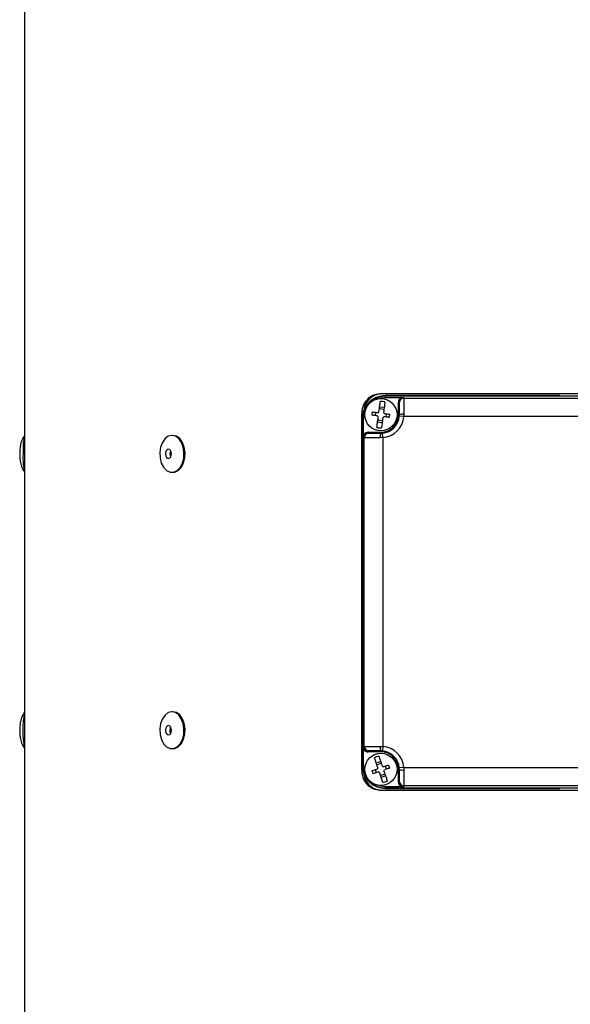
# Model space of a CAD drawing. Extents: x 5 to 297, y -3 to 205.
# Tile 2 of 37: x 47 to 59, y 65 to 87. Entities that reach past the tile are written whole.
import ezdxf

# ---------------------------------------------------------------- set-up
doc = ezdxf.new("R2010")
doc.units = 0
doc.layers.get('0').update_dxf_attribs({"linetype": 'CONTINUOUS'})

msp = doc.modelspace()

# ---------------------------------------------------------------- linework, layer by layer
at = {"color": 7, "linetype": 'CONTINUOUS'}
for p, q in [((47.245, 99.259), (47.245, 49.639)), ((66.693, 78.749), (54.957, 78.749)), ((55.075, 78.699), (55.075, 78.713)), ((58.855, 78.713), (55.075, 78.713)), ((66.575, 78.699), (55.075, 78.699)), ((55.075, 78.675), (55.075, 78.699)), ((55.075, 78.675), (55.41, 78.675)), ((55.475, 78.674), (55.475, 78.659)), ((55.031, 78.457), (54.961, 78.466)), ((55.375, 78.574), (55.355, 78.574)), ((55.355, 78.299), (55.355, 78.574)), ((55.375, 78.559), (55.375, 78.574)), ((55.375, 78.299), (55.375, 78.559)), ((55.475, 78.659), (55.475, 78.312)), ((55.475, 78.659), (66.175, 78.659)), ((54.553, 78.299), (54.553, 70.599)), ((54.786, 78.288), (54.795, 78.358)), ((54.86, 78.35), (54.851, 78.28)), ((55.025, 78.413), (54.955, 78.423)), ((55.089, 78.248), (55.098, 78.319)), ((55.163, 78.31), (55.154, 78.24)), ((55.375, 78.299), (55.355, 78.299)), ((55.373, 78.267), (55.375, 78.299)), ((55.473, 78.259), (55.373, 78.267)), ((55.475, 78.312), (55.473, 78.259)), ((66.176, 78.259), (55.473, 78.259)), ((54.575, 78.199), (54.561, 78.199)), ((54.561, 78.199), (54.561, 70.699)), ((54.575, 78.199), (54.575, 70.699)), ((54.599, 78.199), (54.575, 78.199)), ((54.599, 77.864), (54.599, 78.199)), ((54.918, 78.142), (54.988, 78.132)), ((54.924, 78.185), (54.994, 78.176)), ((50.463, 77.849), (50.441, 77.849)), ((54.7, 77.899), (54.7, 77.919)), ((54.7, 77.919), (54.975, 77.919)), ((54.7, 77.899), (54.715, 77.899)), ((54.715, 77.899), (54.975, 77.899)), ((54.975, 77.899), (54.975, 77.919)), ((54.975, 77.899), (55.006, 77.9)), ((55.014, 77.801), (55.006, 77.9)), ((54.615, 77.799), (54.599, 77.799)), ((54.615, 71.099), (54.615, 77.799)), ((54.961, 77.799), (54.615, 77.799)), ((55.014, 77.801), (54.961, 77.799)), ((55.014, 77.801), (55.014, 71.098)), ((50.441, 77.049), (50.463, 77.049)), ((50.463, 71.849), (50.441, 71.849)), ((50.441, 71.049), (50.463, 71.049)), ((54.599, 71.099), (54.615, 71.099)), ((54.599, 70.699), (54.599, 71.034)), ((54.615, 71.099), (54.961, 71.099)), ((54.715, 70.999), (54.7, 70.999)), ((54.7, 70.999), (54.7, 70.979)), ((54.975, 70.979), (54.7, 70.979)), ((54.975, 70.999), (54.715, 70.999)), ((54.961, 71.099), (55.014, 71.098)), ((55.006, 70.998), (54.975, 70.999)), ((54.975, 70.999), (54.975, 70.979)), ((55.014, 71.098), (55.006, 70.998)), ((54.955, 70.765), (54.888, 70.743)), ((54.553, 70.599), (54.59, 70.599)), ((54.575, 70.699), (54.561, 70.699)), ((54.599, 70.699), (54.575, 70.699)), ((54.81, 70.506), (54.787, 70.573)), ((54.85, 70.594), (54.872, 70.527)), ((54.969, 70.724), (54.902, 70.701)), ((55.099, 70.604), (55.077, 70.671)), ((55.139, 70.693), (55.162, 70.626)), ((55.375, 70.599), (55.355, 70.599)), ((55.355, 70.324), (55.355, 70.599)), ((55.473, 70.639), (55.373, 70.631)), ((55.375, 70.599), (55.373, 70.631)), ((55.375, 70.339), (55.375, 70.599)), ((55.473, 70.639), (66.176, 70.639)), ((55.473, 70.639), (55.475, 70.586)), ((55.475, 70.586), (55.475, 70.239)), ((54.98, 70.474), (55.047, 70.497)), ((54.994, 70.433), (55.061, 70.456)), ((55.375, 70.324), (55.355, 70.324)), ((55.375, 70.324), (55.375, 70.339)), ((54.957, 70.149), (66.693, 70.149)), ((55.075, 70.223), (55.075, 70.199)), ((55.41, 70.223), (55.075, 70.223)), ((55.075, 70.199), (66.575, 70.199)), ((55.075, 70.199), (55.075, 70.186)), ((55.075, 70.186), (58.855, 70.186)), ((66.175, 70.239), (55.475, 70.239)), ((55.475, 70.239), (55.475, 70.224))]:
    msp.add_line(p, q, dxfattribs=at)
at = {"color": 7, "linetype": 'CONTINUOUS', "flags": 128}
for points in [[(54.895, 78.64), (54.982, 78.666), (55.075, 78.675)], [(54.599, 78.199), (54.608, 78.292), (54.634, 78.379)], [(50.703, 77.478), (50.686, 77.594), (50.647, 77.698), (50.59, 77.779), (50.519, 77.831), (50.441, 77.849), (50.364, 77.832), (50.293, 77.78), (50.235, 77.699), (50.196, 77.596), (50.178, 77.48), (50.184, 77.361), (50.212, 77.25), (50.261, 77.157), (50.326, 77.089), (50.401, 77.054), (50.479, 77.053), (50.554, 77.088), (50.619, 77.155), (50.669, 77.248), (50.697, 77.359), (50.703, 77.478)], [(50.726, 77.478), (50.709, 77.594), (50.67, 77.698), (50.612, 77.779), (50.542, 77.831), (50.464, 77.849), (50.463, 77.849)], [(50.431, 77.456), (50.424, 77.494), (50.409, 77.525), (50.386, 77.544), (50.361, 77.549), (50.336, 77.539), (50.316, 77.515), (50.303, 77.481), (50.3, 77.442), (50.307, 77.404), (50.322, 77.373), (50.345, 77.354), (50.37, 77.349), (50.395, 77.36), (50.415, 77.384), (50.428, 77.418), (50.431, 77.456)], [(50.463, 77.049), (50.502, 77.053), (50.577, 77.088), (50.642, 77.155), (50.691, 77.248), (50.72, 77.359), (50.726, 77.478)], [(50.178, 71.478), (50.184, 71.359), (50.213, 71.248), (50.262, 71.155), (50.327, 71.088), (50.402, 71.053), (50.481, 71.054), (50.556, 71.089), (50.62, 71.157), (50.669, 71.25), (50.698, 71.361), (50.703, 71.48), (50.686, 71.596), (50.646, 71.699), (50.589, 71.78), (50.518, 71.832), (50.44, 71.849), (50.363, 71.831), (50.292, 71.779), (50.235, 71.698), (50.195, 71.594), (50.178, 71.478)], [(50.463, 71.049), (50.503, 71.054), (50.578, 71.089), (50.643, 71.157), (50.692, 71.25), (50.72, 71.361), (50.726, 71.48), (50.708, 71.596), (50.669, 71.699), (50.611, 71.78), (50.54, 71.832), (50.463, 71.849)], [(50.3, 71.456), (50.303, 71.418), (50.316, 71.384), (50.336, 71.36), (50.361, 71.349), (50.386, 71.354), (50.409, 71.373), (50.424, 71.404), (50.431, 71.442), (50.428, 71.481), (50.415, 71.515), (50.395, 71.539), (50.37, 71.549), (50.345, 71.544), (50.322, 71.525), (50.307, 71.494), (50.3, 71.456)], [(50.414, 71.516), (50.405, 71.494), (50.398, 71.456)], [(54.634, 70.52), (54.608, 70.606), (54.599, 70.699)], [(55.075, 70.223), (54.982, 70.232), (54.895, 70.258)]]:
    msp.add_lwpolyline(points, dxfattribs=at)
at = {"color": 7, "linetype": 'CONTINUOUS'}
for centre in [(54.975, 78.299), (54.975, 70.599)]:
    msp.add_circle(centre, 0.35, dxfattribs=at)
for centre, radius, start, end in [((55.075, 78.199), 0.514, 90, 180), ((55.075, 78.199), 0.5, 90, 180), ((54.975, 78.299), 0.289, 72.5185, 92.4769), ((55.474, 78.559), 0.1, 89.9727, 179.9727), ((54.975, 78.299), 0.0755, 200.4459, 221.0047), ((54.975, 78.299), 0.0755, 123.9907, 144.5495), ((54.975, 78.299), 0.38, 270, 0), ((54.975, 78.299), 0.4, 274.5513, 355.4487), ((54.975, 78.299), 0.5, 274.5513, 355.4487), ((54.975, 78.299), 0.0755, 303.9907, 324.5495), ((54.975, 78.299), 0.0755, 20.4459, 41.0047), ((55.45, 78.113), 0.2, 82.9618, 112.1059), ((54.975, 78.299), 0.289, 252.5185, 272.4769), ((48.349, 77.576), 1.136, 166.433, 183.7196), ((54.715, 77.799), 0.1, 90.0273, 180.0273), ((55.16, 77.824), 0.2, 157.8941, 187.0382), ((48.817, 77.383), 1.606, 175.7315, 191.7696), ((50.533, 77.449), 0.136, 150.6429, 209.3571), ((49.291, 71.449), 2.084, 169.1141, 190.8859), ((50.527, 71.447), 0.13, 175.7046, 209.7133), ((54.715, 71.099), 0.1, 179.9727, 269.9727), ((55.16, 71.075), 0.2, 172.9618, 202.1059), ((54.975, 70.599), 0.38, 0, 90), ((54.975, 70.599), 0.4, 4.5513, 85.4487), ((54.975, 70.599), 0.5, 4.5513, 85.4487), ((54.975, 70.599), 0.289, 98.8394, 118.7978), ((55.075, 70.699), 0.514, 180, 270), ((55.075, 70.699), 0.5, 180, 270), ((54.975, 70.599), 0.0755, 150.3116, 170.8704), ((54.975, 70.599), 0.0755, 226.7668, 247.3256), ((54.975, 70.599), 0.0755, 46.7668, 67.3256), ((54.975, 70.599), 0.0755, 330.3116, 350.8704), ((55.45, 70.785), 0.2, 247.8941, 277.0382), ((54.975, 70.599), 0.289, 278.8394, 298.7978), ((55.474, 70.339), 0.1, 180.0273, 270.0273)]:
    msp.add_arc(centre, radius, start, end, dxfattribs=at)
for centre, major_axis, ratio, start_param, end_param in [((55.475, 78.574), (0, 0.12), 0.999048, 0.5724, 1.570796), ((55.475, 78.574), (0, 0.1), 0.998668, 0, 1.570796), ((54.7, 77.799), (0.12, 0), 0.999048, 1.570796, 2.569192), ((54.7, 77.799), (0.1, 0), 0.998668, 1.570796, 3.141593), ((54.7, 71.099), (0.1, 0), 0.998668, 3.141593, 4.712389), ((54.7, 71.099), (-0.12, 0), 0.999048, 0.5724, 1.570796), ((55.475, 70.324), (0, 0.12), 0.999048, 1.570796, 2.569192), ((55.475, 70.324), (0, 0.1), 0.998668, 1.570796, 3.141593)]:
    msp.add_ellipse(centre, major_axis=major_axis, ratio=ratio, start_param=start_param, end_param=end_param, dxfattribs=at)
for points, knots in [([(54.957, 78.749), (54.902, 78.742), (54.796, 78.729), (54.663, 78.624), (54.57, 78.476), (54.559, 78.358), (54.553, 78.299)], [0, 0, 0, 0, 0.2549457, 0.5006642, 0.7508634, 1, 1, 1, 1]), ([(54.991, 78.749), (54.937, 78.742), (54.831, 78.729), (54.701, 78.623), (54.621, 78.508), (54.611, 78.426), (54.608, 78.404)], [0, 0, 0, 0, 0.299714, 0.589051, 0.884317, 1, 1, 1, 1]), ([(55.41, 78.675), (55.42, 78.675), (55.442, 78.675), (55.463, 78.675), (55.474, 78.674), (55.475, 78.674)], [0, 0, 0, 0, 0.439536, 0.990716, 1, 1, 1, 1]), ([(54.932, 78.362), (54.939, 78.41), (54.949, 78.492), (54.958, 78.559), (54.962, 78.587)], [0, 0, 0, 0, 0.588237, 1, 1, 1, 1]), ([(55.061, 78.574), (55.057, 78.545), (55.048, 78.477), (55.038, 78.395), (55.031, 78.349)], [0, 0, 0, 0, 0.42993, 1, 1, 1, 1]), ([(54.904, 78.273), (54.875, 78.277), (54.835, 78.282), (54.797, 78.287), (54.786, 78.288)], [0, 0, 0, 0, 0.7077456, 1, 1, 1, 1]), ([(54.795, 78.358), (54.806, 78.357), (54.844, 78.352), (54.884, 78.347), (54.913, 78.343)], [0, 0, 0, 0, 0.292254, 1, 1, 1, 1]), ([(54.888, 78.024), (54.892, 78.053), (54.901, 78.121), (54.911, 78.203), (54.918, 78.25)], [0, 0, 0, 0, 0.42993, 1, 1, 1, 1]), ([(55.017, 78.237), (55.01, 78.188), (55, 78.107), (54.991, 78.039), (54.987, 78.011)], [0, 0, 0, 0, 0.588237, 1, 1, 1, 1]), ([(55.154, 78.24), (55.143, 78.241), (55.105, 78.246), (55.065, 78.252), (55.036, 78.255)], [0, 0, 0, 0, 0.292254, 1, 1, 1, 1]), ([(55.045, 78.326), (55.074, 78.322), (55.114, 78.316), (55.152, 78.311), (55.163, 78.31)], [0, 0, 0, 0, 0.707746, 1, 1, 1, 1]), ([(47.247, 77.846), (47.23, 77.821), (47.201, 77.777), (47.169, 77.696), (47.151, 77.618), (47.144, 77.547), (47.141, 77.476), (47.141, 77.387), (47.151, 77.283), (47.179, 77.163), (47.222, 77.092), (47.247, 77.052)], [0, 0, 0, 0, 0.111396, 0.198853, 0.309675, 0.380056, 0.462939, 0.565584, 0.681158, 0.823787, 1, 1, 1, 1]), ([(54.599, 77.799), (54.599, 77.799), (54.599, 77.811), (54.599, 77.832), (54.599, 77.854), (54.599, 77.864)], [0, 0, 0, 0, 0.009284, 0.560464, 1, 1, 1, 1]), ([(47.247, 71.846), (47.221, 71.805), (47.178, 71.735), (47.152, 71.626), (47.144, 71.548), (47.141, 71.473), (47.142, 71.382), (47.151, 71.282), (47.177, 71.165), (47.222, 71.092), (47.247, 71.052)], [0, 0, 0, 0, 0.177078, 0.298881, 0.383245, 0.468232, 0.568346, 0.68864, 0.82906, 1, 1, 1, 1]), ([(54.599, 71.034), (54.599, 71.044), (54.599, 71.067), (54.599, 71.087), (54.599, 71.099), (54.599, 71.099)], [0, 0, 0, 0, 0.439536, 0.990716, 1, 1, 1, 1]), ([(54.909, 70.637), (54.893, 70.682), (54.867, 70.76), (54.845, 70.825), (54.836, 70.852)], [0, 0, 0, 0, 0.588237, 1, 1, 1, 1]), ([(54.93, 70.884), (54.94, 70.856), (54.962, 70.791), (54.988, 70.713), (55.004, 70.669)], [0, 0, 0, 0, 0.42993, 1, 1, 1, 1]), ([(54.553, 70.599), (54.559, 70.539), (54.571, 70.421), (54.665, 70.273), (54.796, 70.169), (54.903, 70.156), (54.957, 70.149)], [0, 0, 0, 0, 0.2537864, 0.4987598, 0.7495164, 1, 1, 1, 1]), ([(54.787, 70.573), (54.798, 70.576), (54.834, 70.589), (54.873, 70.602), (54.9, 70.611)], [0, 0, 0, 0, 0.292254, 1, 1, 1, 1]), ([(54.923, 70.544), (54.896, 70.535), (54.857, 70.522), (54.821, 70.509), (54.81, 70.506)], [0, 0, 0, 0, 0.707746, 1, 1, 1, 1]), ([(55.026, 70.654), (55.054, 70.663), (55.092, 70.677), (55.128, 70.689), (55.139, 70.693)], [0, 0, 0, 0, 0.707746, 1, 1, 1, 1]), ([(55.04, 70.562), (55.056, 70.516), (55.082, 70.438), (55.104, 70.373), (55.114, 70.346)], [0, 0, 0, 0, 0.588237, 1, 1, 1, 1]), ([(55.162, 70.626), (55.151, 70.622), (55.115, 70.61), (55.076, 70.596), (55.049, 70.587)], [0, 0, 0, 0, 0.292254, 1, 1, 1, 1]), ([(54.61, 70.487), (54.613, 70.466), (54.623, 70.387), (54.703, 70.274), (54.831, 70.169), (54.938, 70.156), (54.991, 70.149)], [0, 0, 0, 0, 0.10932, 0.402315, 0.701563, 1, 1, 1, 1]), ([(55.019, 70.314), (55.009, 70.342), (54.987, 70.407), (54.961, 70.485), (54.945, 70.53)], [0, 0, 0, 0, 0.42993, 1, 1, 1, 1]), ([(55.475, 70.224), (55.474, 70.224), (55.463, 70.224), (55.442, 70.223), (55.42, 70.223), (55.41, 70.223)], [0, 0, 0, 0, 0.009284, 0.560464, 1, 1, 1, 1])]:
    msp.add_open_spline(points, degree=3, knots=knots, dxfattribs=at)

doc.saveas('drawing.dxf')
